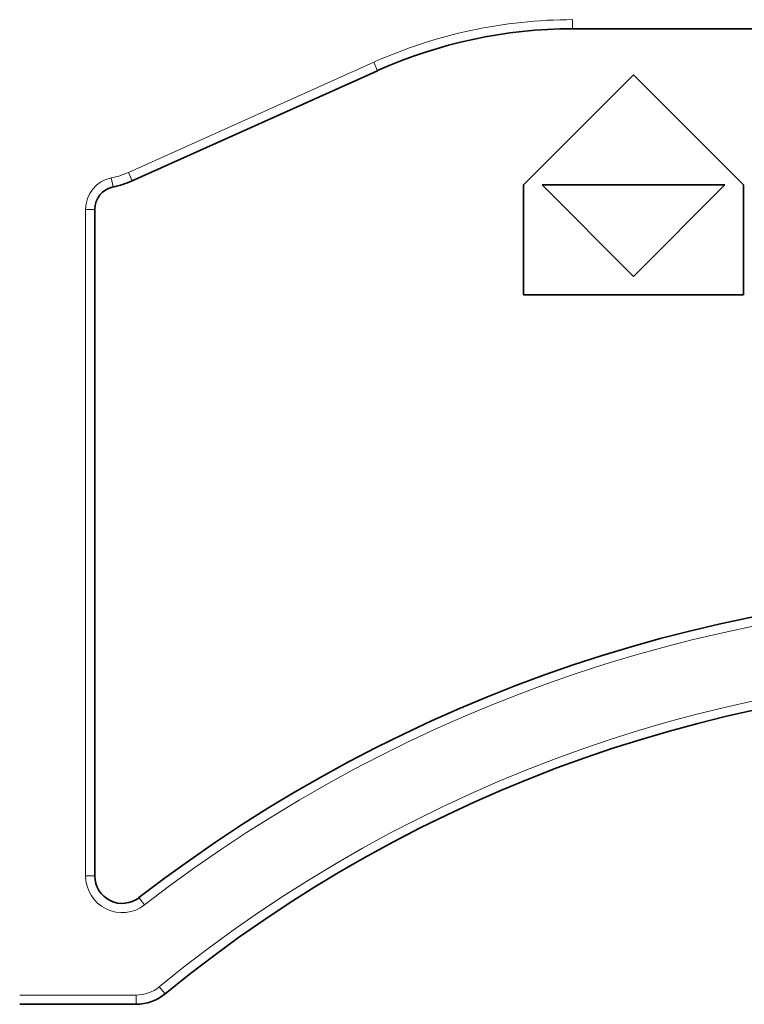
# Model space of a CAD drawing. Header units: millimetres. Extents: x 6 to 292, y 26 to 225.
# Tile 17 of 26: x 213 to 221, y 108 to 118. Entities that reach past the tile are written whole.
import ezdxf

# ---------------------------------------------------------------- set-up
doc = ezdxf.new("R2010")
doc.units = ezdxf.units.MM
doc.layers.add('可见', color=7, linetype='Continuous')
doc.layers.add('相切', color=7, linetype='Continuous')
doc.layers.add('尺寸层', color=5, linetype='Continuous', lineweight=13)

# ---------------------------------------------------------------- blocks, each defined once
blk = doc.blocks.new('SE4')
at = {"layer": '可见', "color": 7, "linetype": 'Continuous', "lineweight": 35}
for p, q in [((219.198, 118.227), (229.564, 118.227)), ((214.39, 116.568), (217.068, 117.77)), ((219.865, 117.723), (218.664, 116.522)), ((221.066, 116.522), (219.865, 117.723)), ((218.664, 116.522), (218.664, 115.321)), ((218.865, 116.522), (220.862, 116.522)), ((219.865, 115.524), (218.865, 116.522)), ((220.862, 116.522), (219.865, 115.524)), ((221.066, 115.321), (221.066, 116.522)), ((213.981, 108.978), (213.981, 116.256)), ((218.664, 115.321), (221.066, 115.321)), ((214.432, 107.577), (213.162, 107.577))]:
    blk.add_line(p, q, dxfattribs=at)
for centre, radius, start, end in [((219.198, 113.027), 5.2, 90, 114.1791), ((213.98, 117.481), 1.001, 281.542, 294.1791), ((214.231, 116.256), 0.25, 101.542, 180), ((224.375, 95.927), 16.2, 52.2341, 127.7202), ((224.375, 95.927), 15.2, 50.7041, 129.2959), ((214.281, 108.978), 0.3, 180, 307.7202), ((214.432, 108.077), 0.5, 270, 309.2959)]:
    blk.add_arc(centre, radius, start, end, dxfattribs=at)
at = {"layer": '相切', "color": 7, "linetype": 'Continuous', "lineweight": 13}
for p, q in [((219.198, 118.327), (219.198, 118.227)), ((214.349, 116.66), (217.027, 117.862)), ((217.027, 117.862), (217.068, 117.77)), ((214.349, 116.66), (214.39, 116.568)), ((214.161, 116.599), (214.181, 116.501)), ((213.881, 108.978), (213.881, 116.256)), ((213.881, 116.256), (213.981, 116.256)), ((213.881, 108.978), (213.981, 108.978)), ((214.525, 108.662), (214.464, 108.741)), ((214.685, 107.767), (214.749, 107.69)), ((214.432, 107.677), (213.162, 107.677)), ((214.432, 107.677), (214.432, 107.577))]:
    blk.add_line(p, q, dxfattribs=at)
for centre, radius, start, end in [((219.198, 113.027), 5.3, 90, 114.1791), ((213.98, 117.481), 0.901, 281.542, 294.1791), ((214.231, 116.256), 0.35, 101.542, 180), ((224.375, 95.927), 16.1, 52.2341, 127.7202), ((224.375, 95.927), 15.3, 50.7041, 129.2959), ((214.281, 108.978), 0.4, 180, 307.7202), ((214.432, 108.077), 0.4, 270, 309.2959)]:
    blk.add_arc(centre, radius, start, end, dxfattribs=at)

msp = doc.modelspace()

# ---------------------------------------------------------------- block references
at = {"layer": '尺寸层'}
msp.add_blockref('SE4', (0, 0), dxfattribs=at)

doc.saveas('drawing.dxf')
